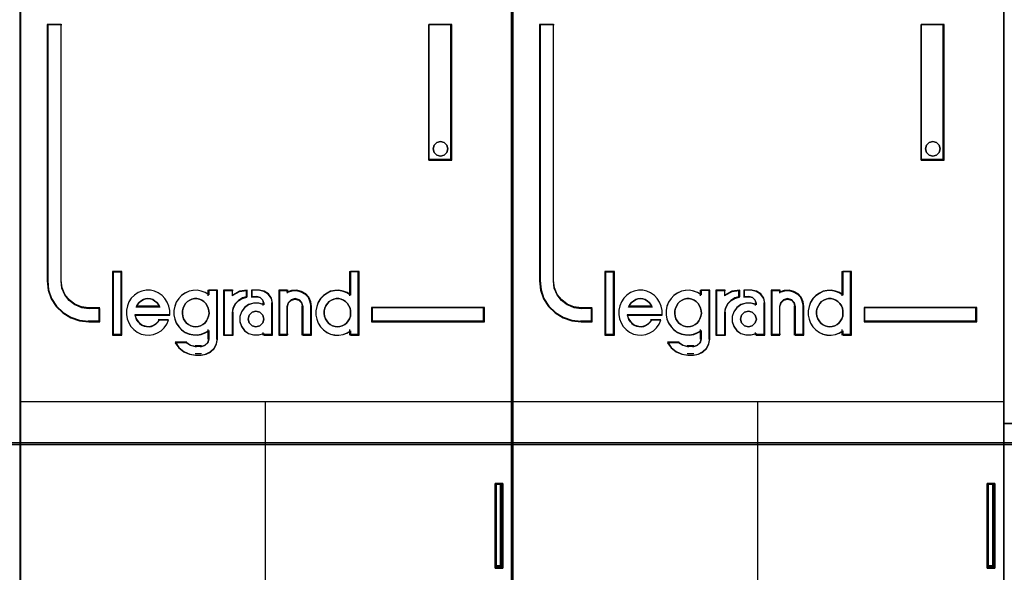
# Model space of a CAD drawing. Extents: x -558982 to 5119495, y -5290134 to 121759.
# Tile 194 of 256: x -467600 to -467240, y 30683 to 30885. Entities that reach past the tile are written whole.
import ezdxf

# ---------------------------------------------------------------- set-up
doc = ezdxf.new("R2010")
doc.units = 0
doc.header["$MEASUREMENT"] = 0
doc.layers.get('0').update_dxf_attribs({"color": 252})
doc.layers.add('45', color=8, linetype='Continuous')
doc.layers.add('50', color=7, linetype='Continuous')

# ---------------------------------------------------------------- blocks, each defined once
blk = doc.blocks.new('*C1027')
at = {"layer": '50', "color": 7}
for points in [[(246.510509, -132.244429), (246.510509, -178.271705), (31.516001, -178.271705), (31.516001, -132.244429), (246.510509, -132.244429)], [(31.516001, -178.189612), (246.510509, -178.189612), (31.516001, -178.189612)], [(120.879, -182.773538), (120.879, -179.680514), (120.879, -182.773538)], [(120.879, -179.680514), (120.985041, -179.680514), (120.879, -179.680514)], [(121.160008, -179.680514), (121.160008, -182.773538), (121.124882, -182.773538), (121.019504, -182.773538), (120.914126, -182.773538), (120.879, -182.773538), (120.879, -179.680514), (120.914126, -179.680514), (121.019504, -179.680514), (121.124882, -179.680514), (121.160008, -179.680514)], [(121.160008, -182.773538), (121.160008, -179.680514), (121.124882, -179.680514), (121.019504, -179.680514), (120.914126, -179.680514), (120.879, -179.680514), (120.879, -182.773538), (120.914126, -182.773538), (121.019504, -182.773538), (121.124882, -182.773538), (121.160008, -182.773538)], [(120.902859, -179.680514), (121.06192, -179.680514), (120.902859, -179.680514)], [(121.120242, -182.733816), (121.120242, -179.720236), (121.095058, -179.720236), (121.019504, -179.720236), (120.94395, -179.720236), (120.918765, -179.720236), (120.918765, -182.733816), (120.94395, -182.733816), (121.019504, -182.733816), (121.095058, -182.733816), (121.120242, -182.733816)], [(120.979739, -179.680514), (121.136148, -179.680514), (120.979739, -179.680514)], [(121.053967, -179.680514), (121.160008, -179.680514), (121.053967, -179.680514)], [(121.077826, -179.680514), (121.077826, -182.773538), (121.077826, -179.680514)], [(138.871426, -182.773538), (138.871426, -179.680514), (138.871426, -182.773538)], [(138.871426, -179.680514), (138.977466, -179.680514), (138.871426, -179.680514)], [(139.152433, -179.680514), (139.152433, -182.773538), (139.117307, -182.773538), (139.01193, -182.773538), (138.906552, -182.773538), (138.871426, -182.773538), (138.871426, -179.680514), (138.906552, -179.680514), (139.01193, -179.680514), (139.117307, -179.680514), (139.152433, -179.680514)], [(139.152433, -182.773538), (139.152433, -179.680514), (139.117307, -179.680514), (139.01193, -179.680514), (138.906552, -179.680514), (138.871426, -179.680514), (138.871426, -182.773538), (138.906552, -182.773538), (139.01193, -182.773538), (139.117307, -182.773538), (139.152433, -182.773538)], [(138.895285, -179.680514), (139.054346, -179.680514), (138.895285, -179.680514)], [(139.112668, -182.733816), (139.112668, -179.720236), (139.087483, -179.720236), (139.01193, -179.720236), (138.936376, -179.720236), (138.911191, -179.720236), (138.911191, -182.733816), (138.936376, -182.733816), (139.01193, -182.733816), (139.087483, -182.733816), (139.112668, -182.733816)], [(138.972164, -179.680514), (139.128574, -179.680514), (138.972164, -179.680514)], [(139.046393, -179.680514), (139.152433, -179.680514), (139.046393, -179.680514)], [(139.070252, -179.680514), (139.070252, -182.773538), (139.070252, -179.680514)], [(120.879, -182.691446), (120.985041, -182.691446), (120.879, -182.691446)], [(120.902859, -182.691446), (121.06192, -182.691446), (120.902859, -182.691446)], [(120.979739, -182.691446), (121.136148, -182.691446), (120.979739, -182.691446)], [(121.053967, -182.691446), (121.160008, -182.691446), (121.053967, -182.691446)], [(138.871426, -182.691446), (138.977466, -182.691446), (138.871426, -182.691446)], [(138.895285, -182.691446), (139.054346, -182.691446), (138.895285, -182.691446)], [(138.972164, -182.691446), (139.128574, -182.691446), (138.972164, -182.691446)], [(139.046393, -182.691446), (139.152433, -182.691446), (139.046393, -182.691446)]]:
    blk.add_lwpolyline(points, close=True, dxfattribs=at)
blk = doc.blocks.new('*U1030')
at = {"layer": '45', "color": 7}
for points in [[(121.494035, -113.659801), (103.506912, -113.659801), (103.506912, -195.428987), (121.494035, -195.428987), (121.494035, -113.659801)], [(106.43363, -173.767223), (106.43363, -173.277734), (106.031167, -173.277734), (105.75908, -173.239235), (105.521003, -173.134737), (105.311269, -172.986241), (105.146883, -172.782745), (105.039182, -172.540751), (105.010839, -172.276757), (105.010839, -162.893971), (104.506343, -162.893971), (104.506343, -172.276757), (104.540354, -172.612249), (104.648056, -172.931242), (104.829447, -173.211736), (105.078861, -173.44273), (105.367954, -173.618726), (105.685389, -173.728724), (106.031167, -173.767223), (106.43363, -173.767223)], [(118.458625, -162.893971), (118.458625, -167.861877), (119.301647, -167.861877), (119.301647, -162.893971), (118.458625, -162.893971)], [(119.114438, -167.309416), (119.15054, -167.440175), (119.114438, -167.582822), (119.018168, -167.671976), (118.879779, -167.713581), (118.747407, -167.671976), (118.651136, -167.582822), (118.615035, -167.440175), (118.651136, -167.309416), (118.747407, -167.208375), (118.879779, -167.178657), (119.018168, -167.208375), (119.114438, -167.309416)], [(107.220981, -174.24124), (107.220981, -171.947953), (106.913463, -171.947953), (106.913463, -174.24124), (107.220981, -174.24124)], [(120.494603, -173.240244), (116.366976, -173.240244), (116.366976, -173.767223), (120.494603, -173.767223), (120.494603, -173.240244)]]:
    blk.add_lwpolyline(points, close=True, dxfattribs=at)
at = {"layer": '45', "color": 139}
for points in [[(121.494035, -113.659801), (103.506912, -113.659801), (103.506912, -195.428987), (121.494035, -195.428987), (121.494035, -113.659801)], [(119.15054, -167.440175), (119.114438, -167.309416), (119.018168, -167.208375), (118.879779, -167.178657), (118.747407, -167.208375), (118.651136, -167.309416), (118.615035, -167.440175), (118.651136, -167.582822), (118.747407, -167.671976), (118.879779, -167.713581), (119.018168, -167.671976), (119.114438, -167.582822), (119.15054, -167.440175)], [(109.928502, -173.955241), (110.026952, -173.943829), (110.11382, -173.915299), (110.194897, -173.869652), (110.264391, -173.812592), (110.328094, -173.732709), (110.368633, -173.658532), (110.397589, -173.561531), (110.420754, -173.464531), (110.409171, -173.36753), (110.391798, -173.270529), (110.351259, -173.18494), (110.299138, -173.093645), (110.229644, -173.03088), (110.154358, -172.979526), (110.06749, -172.939585), (109.974831, -172.922467), (109.887963, -172.922467), (109.789513, -172.939585), (109.714227, -172.979526), (109.63315, -173.03088), (109.563656, -173.093645), (109.517326, -173.18494), (109.476788, -173.270529), (109.447832, -173.36753), (109.447832, -173.464531), (109.459414, -173.561531), (109.48837, -173.658532), (109.5347, -173.732709), (109.592612, -173.812592), (109.673689, -173.869652), (109.754766, -173.915299), (109.841634, -173.943829), (109.928502, -173.955241)], [(115.114372, -173.955241), (115.207126, -173.943829), (115.294082, -173.915299), (115.381039, -173.869652), (115.450604, -173.812592), (115.508575, -173.732709), (115.560749, -173.658532), (115.589734, -173.561531), (115.595531, -173.464531), (115.595531, -173.36753), (115.57814, -173.270529), (115.53756, -173.18494), (115.479589, -173.093645), (115.410024, -173.03088), (115.340459, -172.979526), (115.253503, -172.939585), (115.166546, -172.922467), (115.067996, -172.922467), (114.981039, -172.939585), (114.894083, -172.979526), (114.812923, -173.03088), (114.754952, -173.093645), (114.696981, -173.18494), (114.656402, -173.270529), (114.633213, -173.36753), (114.633213, -173.464531), (114.644808, -173.561531), (114.673793, -173.658532), (114.725967, -173.732709), (114.783938, -173.812592), (114.853503, -173.869652), (114.940459, -173.915299), (115.027416, -173.943829), (115.114372, -173.955241)], [(112.430222, -173.666594), (112.388563, -173.525216), (112.28144, -173.419182), (112.13861, -173.377947), (111.99578, -173.419182), (111.888657, -173.525216), (111.846999, -173.666594), (111.888657, -173.807972), (111.99578, -173.914005), (112.13861, -173.955241), (112.28144, -173.914005), (112.388563, -173.807972), (112.430222, -173.666594)]]:
    blk.add_lwpolyline(points, close=True, dxfattribs=at)
at = {"layer": '45', "color": 59}
for points in [[(121.475478, -113.678338), (103.525469, -113.678338), (103.525469, -195.41045), (121.475478, -195.41045), (121.475478, -113.678338)], [(118.458625, -162.893971), (118.458625, -167.861877), (119.301647, -167.861877), (119.301647, -162.893971), (118.458625, -162.893971)], [(119.114438, -167.309416), (119.15054, -167.440175), (119.114438, -167.582822), (119.018168, -167.671976), (118.879779, -167.713581), (118.747407, -167.671976), (118.651136, -167.582822), (118.615035, -167.440175), (118.651136, -167.309416), (118.747407, -167.208375), (118.879779, -167.178657), (119.018168, -167.208375), (119.114438, -167.309416)], [(107.239538, -174.262425), (107.239538, -171.929416), (106.892255, -171.929416), (106.892255, -174.262425), (107.239538, -174.262425)], [(114.328347, -173.363825), (114.328347, -173.525685), (114.356867, -173.676382), (114.413907, -173.815916), (114.499466, -173.949868), (114.607842, -174.061496), (114.73333, -174.156379), (114.864521, -174.217774), (115.012825, -174.251262), (115.166833, -174.262425), (115.32084, -174.234518), (115.46344, -174.178704), (115.588928, -174.094984), (115.588928, -174.262425), (115.908351, -174.262425), (115.908351, -171.929416), (115.588928, -171.929416), (115.588928, -172.788945), (115.46344, -172.705225), (115.32084, -172.654993), (115.166833, -172.627086), (115.012825, -172.638249), (114.864521, -172.666155), (114.73333, -172.733132), (114.607842, -172.816852), (114.499466, -172.928479), (114.413907, -173.062432), (114.356867, -173.213129), (114.328347, -173.363825)], [(107.398599, -173.503503), (107.427111, -173.655287), (107.484137, -173.807072), (107.563972, -173.936369), (107.666618, -174.054424), (107.792074, -174.149992), (107.94034, -174.217452), (108.082903, -174.251181), (108.236872, -174.262425), (108.390841, -174.234316), (108.539107, -174.1781), (108.670265, -174.093775), (108.778613, -173.986964), (108.875556, -173.852045), (108.943987, -173.711504), (108.596132, -173.711504), (108.539107, -173.784585), (108.470676, -173.852045), (108.390841, -173.902639), (108.316708, -173.930748), (108.231169, -173.947613), (108.139929, -173.936369), (108.054391, -173.919504), (107.968853, -173.891396), (107.889017, -173.83518), (107.831992, -173.76772), (107.774966, -173.689017), (107.746454, -173.604692), (107.717941, -173.520368), (108.983905, -173.520368), (108.983905, -173.35734), (108.955392, -173.194312), (108.892664, -173.053771), (108.807126, -172.918852), (108.70448, -172.806419), (108.567619, -172.710851), (108.430758, -172.654635), (108.27679, -172.615283), (108.122821, -172.615283), (107.968853, -172.643391), (107.826289, -172.699608), (107.700833, -172.795176), (107.58108, -172.901987), (107.495542, -173.036906), (107.438517, -173.188691), (107.398599, -173.340475), (107.398599, -173.503503)], [(109.223016, -173.050263), (109.166114, -173.200833), (109.137663, -173.351403), (109.137663, -173.513126), (109.166114, -173.663696), (109.223016, -173.803113), (109.31406, -173.936953), (109.416484, -174.048486), (109.541668, -174.14329), (109.689614, -174.204633), (109.831869, -174.238093), (109.985505, -174.249246), (110.13345, -174.221363), (110.275705, -174.165596), (110.41227, -174.081946), (110.41227, -174.399816), (110.372439, -174.539233), (110.264325, -174.634036), (110.13345, -174.673073), (109.928603, -174.673073), (109.746516, -174.634036), (109.5815, -174.539233), (109.188875, -174.539233), (109.31975, -174.723263), (109.496147, -174.86268), (109.706684, -174.957483), (109.928603, -174.985366), (110.13345, -174.985366), (110.315537, -174.957483), (110.474863, -174.873833), (110.611428, -174.751146), (110.696781, -174.57827), (110.730922, -174.399816), (110.730922, -172.615283), (110.41227, -172.615283), (110.41227, -172.777007), (110.275705, -172.693357), (110.13345, -172.643167), (109.985505, -172.615283), (109.831869, -172.626437), (109.689614, -172.65432), (109.541668, -172.72124), (109.416484, -172.80489), (109.31406, -172.916423), (109.223016, -173.050263)], [(110.950956, -172.615283), (110.950956, -174.262425), (111.27776, -174.262425), (111.27776, -173.436043), (111.306939, -173.273015), (111.382805, -173.109988), (111.505356, -172.986312), (111.651251, -172.901987), (111.820489, -172.851392), (111.820489, -172.615283), (111.534535, -172.654635), (111.27776, -172.789554), (111.27776, -172.615283), (110.950956, -172.615283)], [(110.972164, -172.63382), (110.972164, -174.24124), (111.284023, -174.24124), (111.284023, -173.434787), (111.311868, -173.275691), (111.384263, -173.116595), (111.50121, -172.995901), (111.640433, -172.91361), (111.801931, -172.864235), (111.801931, -172.63382), (111.529055, -172.672223), (111.284023, -172.803888), (111.284023, -172.63382), (110.972164, -172.63382)], [(111.604915, -173.407935), (111.547434, -173.576584), (111.547434, -173.76772), (111.604915, -173.936369), (111.719877, -174.093775), (111.86358, -174.194965), (112.053268, -174.251181), (112.237207, -174.251181), (112.421147, -174.194965), (112.421147, -174.262425), (112.743041, -174.262425), (112.743041, -173.08188), (112.702804, -172.901987), (112.59359, -172.750203), (112.438391, -172.654635), (112.254452, -172.615283), (111.990039, -172.615283), (111.990039, -172.851392), (112.179726, -172.851392), (112.294689, -172.8795), (112.38091, -172.969447), (112.421147, -173.08188), (112.421147, -173.149339), (112.237207, -173.093123), (112.053268, -173.093123), (111.86358, -173.149339), (111.719877, -173.256151), (111.604915, -173.407935)], [(112.973679, -172.615283), (112.973679, -174.262425), (113.284077, -174.262425), (113.284077, -173.205556), (113.324314, -173.065015), (113.42778, -172.969447), (113.565735, -172.930095), (113.715185, -172.969447), (113.807155, -173.065015), (113.847392, -173.205556), (113.847392, -174.262425), (114.169286, -174.262425), (114.169286, -173.205556), (114.140546, -173.036906), (114.071568, -172.873879), (113.956606, -172.750203), (113.801407, -172.665878), (113.634712, -172.615283), (113.450772, -172.626526), (113.284077, -172.682743), (113.284077, -172.615283), (112.973679, -172.615283)], [(112.992236, -172.63382), (112.992236, -174.24124), (113.292999, -174.24124), (113.292999, -173.209858), (113.331987, -173.072706), (113.432241, -172.979443), (113.565913, -172.94104), (113.710725, -172.979443), (113.799839, -173.072706), (113.838827, -173.209858), (113.838827, -174.24124), (114.150729, -174.24124), (114.150729, -173.209858), (114.122881, -173.045276), (114.056045, -172.88618), (113.944651, -172.765486), (113.79427, -172.683195), (113.632749, -172.63382), (113.454519, -172.644792), (113.292999, -172.699653), (113.292999, -172.63382), (112.992236, -172.63382)], [(108.574172, -173.135615), (108.620716, -173.229651), (107.753835, -173.229651), (107.806196, -173.135615), (107.864376, -173.060386), (107.934192, -173.010234), (108.021462, -172.953812), (108.102914, -172.935005), (108.190184, -172.922467), (108.277454, -172.935005), (108.364724, -172.953812), (108.446176, -173.010234), (108.515992, -173.060386), (108.574172, -173.135615)], [(108.620716, -173.229651), (107.753835, -173.229651), (107.806196, -173.135615), (107.864376, -173.060386), (107.934192, -173.010234), (108.021462, -172.953812), (108.102914, -172.935005), (108.190184, -172.922467), (108.277454, -172.935005), (108.364724, -172.953812), (108.446176, -173.010234), (108.515992, -173.060386), (108.574172, -173.135615), (108.620716, -173.229651)], [(110.328094, -173.732709), (110.264391, -173.812592), (110.194897, -173.869652), (110.11382, -173.915299), (110.026952, -173.943829), (109.928502, -173.955241), (109.841634, -173.943829), (109.754766, -173.915299), (109.673689, -173.869652), (109.592612, -173.812592), (109.5347, -173.732709), (109.48837, -173.658532), (109.459414, -173.561531), (109.447832, -173.464531), (109.447832, -173.36753), (109.476788, -173.270529), (109.517326, -173.18494), (109.563656, -173.093645), (109.63315, -173.03088), (109.714227, -172.979526), (109.789513, -172.939585), (109.887963, -172.922467), (109.974831, -172.922467), (110.06749, -172.939585), (110.154358, -172.979526), (110.229644, -173.03088), (110.299138, -173.093645), (110.351259, -173.18494), (110.391798, -173.270529), (110.409171, -173.36753), (110.420754, -173.464531), (110.397589, -173.561531), (110.368633, -173.658532), (110.328094, -173.732709)], [(109.517326, -173.18494), (109.563656, -173.093645), (109.63315, -173.03088), (109.714227, -172.979526), (109.789513, -172.939585), (109.887963, -172.922467), (109.974831, -172.922467), (110.06749, -172.939585), (110.154358, -172.979526), (110.229644, -173.03088), (110.299138, -173.093645), (110.351259, -173.18494), (110.391798, -173.270529), (110.409171, -173.36753), (110.420754, -173.464531), (110.397589, -173.561531), (110.368633, -173.658532), (110.328094, -173.732709), (110.264391, -173.812592), (110.194897, -173.869652), (110.11382, -173.915299), (110.026952, -173.943829), (109.928502, -173.955241), (109.841634, -173.943829), (109.754766, -173.915299), (109.673689, -173.869652), (109.592612, -173.812592), (109.5347, -173.732709), (109.48837, -173.658532), (109.459414, -173.561531), (109.447832, -173.464531), (109.447832, -173.36753), (109.476788, -173.270529), (109.517326, -173.18494)], [(115.253503, -172.939585), (115.340459, -172.979526), (115.410024, -173.03088), (115.479589, -173.093645), (115.53756, -173.18494), (115.57814, -173.270529), (115.595531, -173.36753), (115.595531, -173.464531), (115.589734, -173.561531), (115.560749, -173.658532), (115.508575, -173.732709), (115.450604, -173.812592), (115.381039, -173.869652), (115.294082, -173.915299), (115.207126, -173.943829), (115.114372, -173.955241), (115.027416, -173.943829), (114.940459, -173.915299), (114.853503, -173.869652), (114.783938, -173.812592), (114.725967, -173.732709), (114.673793, -173.658532), (114.644808, -173.561531), (114.633213, -173.464531), (114.633213, -173.36753), (114.656402, -173.270529), (114.696981, -173.18494), (114.754952, -173.093645), (114.812923, -173.03088), (114.894083, -172.979526), (114.981039, -172.939585), (115.067996, -172.922467), (115.166546, -172.922467), (115.253503, -172.939585)], [(114.656402, -173.270529), (114.696981, -173.18494), (114.754952, -173.093645), (114.812923, -173.03088), (114.894083, -172.979526), (114.981039, -172.939585), (115.067996, -172.922467), (115.166546, -172.922467), (115.253503, -172.939585), (115.340459, -172.979526), (115.410024, -173.03088), (115.479589, -173.093645), (115.53756, -173.18494), (115.57814, -173.270529), (115.595531, -173.36753), (115.595531, -173.464531), (115.589734, -173.561531), (115.560749, -173.658532), (115.508575, -173.732709), (115.450604, -173.812592), (115.381039, -173.869652), (115.294082, -173.915299), (115.207126, -173.943829), (115.114372, -173.955241), (115.027416, -173.943829), (114.940459, -173.915299), (114.853503, -173.869652), (114.783938, -173.812592), (114.725967, -173.732709), (114.673793, -173.658532), (114.644808, -173.561531), (114.633213, -173.464531), (114.633213, -173.36753), (114.656402, -173.270529)], [(112.388563, -173.525216), (112.430222, -173.666594), (112.388563, -173.807972), (112.28144, -173.914005), (112.13861, -173.955241), (111.99578, -173.914005), (111.888657, -173.807972), (111.846999, -173.666594), (111.888657, -173.525216), (111.99578, -173.419182), (112.13861, -173.377947), (112.28144, -173.419182), (112.388563, -173.525216)], [(111.846999, -173.666594), (111.888657, -173.525216), (111.99578, -173.419182), (112.13861, -173.377947), (112.28144, -173.419182), (112.388563, -173.525216), (112.430222, -173.666594), (112.388563, -173.807972), (112.28144, -173.914005), (112.13861, -173.955241), (111.99578, -173.914005), (111.888657, -173.807972), (111.846999, -173.666594)], [(120.476046, -173.258781), (116.385533, -173.258781), (116.385533, -173.748686), (120.476046, -173.748686), (120.476046, -173.258781)]]:
    blk.add_lwpolyline(points, close=True, dxfattribs=at)
at = {"layer": '45', "color": 139}
for points in [[(104.506343, -162.893971), (104.506343, -172.284266)], [(104.506343, -162.893971), (105.039197, -162.893971)], [(104.999432, -162.893971), (104.999432, -172.284266)], [(118.458625, -167.861877), (118.458625, -162.893971)], [(118.458625, -162.893971), (119.301647, -162.893971)], [(119.259231, -167.861877), (119.259231, -162.893971)], [(118.458625, -167.819506), (119.301647, -167.819506)], [(106.892255, -171.929416), (106.892255, -174.262425)], [(106.892255, -171.929416), (107.239538, -171.929416)], [(107.197122, -171.929416), (107.197122, -174.262425)], [(115.555766, -171.929416), (115.555766, -172.813894)], [(115.555766, -171.929416), (115.908351, -171.929416)], [(115.865934, -171.929416), (115.865934, -174.262425)], [(104.506343, -172.241896), (104.540521, -172.585235), (104.648749, -172.911689), (104.831029, -173.198743), (105.081663, -173.435141), (105.37217, -173.615253), (105.691159, -173.727823), (106.038629, -173.767223)], [(104.999432, -172.241896), (105.028299, -172.515673), (105.137992, -172.766634), (105.305418, -172.977671), (105.51903, -173.13167), (105.76151, -173.24004), (106.038629, -173.279966)], [(108.983905, -173.520368), (108.983905, -173.35734), (108.955392, -173.194312), (108.892664, -173.053771), (108.807126, -172.918852), (108.70448, -172.806419), (108.567619, -172.710851), (108.430758, -172.654635), (108.27679, -172.615283), (108.122821, -172.615283), (107.968853, -172.643391), (107.826289, -172.699608), (107.700833, -172.795176), (107.58108, -172.901987), (107.495542, -173.036906), (107.438517, -173.188691), (107.398599, -173.340475), (107.398599, -173.503503), (107.427111, -173.655287), (107.484137, -173.807072), (107.563972, -173.936369), (107.666618, -174.054424), (107.792074, -174.149992), (107.94034, -174.217452), (108.082903, -174.251181), (108.236872, -174.262425), (108.390841, -174.234316), (108.539107, -174.1781), (108.670265, -174.093775), (108.778613, -173.986964), (108.875556, -173.852045), (108.943987, -173.711504)], [(110.420754, -172.778311), (110.28328, -172.693986), (110.140078, -172.643391), (109.991148, -172.615283), (109.836489, -172.626526), (109.693287, -172.654635), (109.544357, -172.722094), (109.418339, -172.806419), (109.315234, -172.918852), (109.223585, -173.053771), (109.166304, -173.205556), (109.137663, -173.35734), (109.137663, -173.520368), (109.166304, -173.672152), (109.223585, -173.812693), (109.315234, -173.947613), (109.418339, -174.060046), (109.544357, -174.155613), (109.693287, -174.217452), (109.836489, -174.251181), (109.991148, -174.262425), (110.140078, -174.234316), (110.28328, -174.1781), (110.420754, -174.093775)], [(110.380988, -172.615283), (110.380988, -172.813894)], [(110.380988, -172.615283), (110.730922, -172.615283)], [(110.691157, -172.615283), (110.691157, -174.408072)], [(110.950956, -172.615283), (110.950956, -174.262425)], [(110.950956, -172.615283), (111.303541, -172.615283)], [(111.820489, -172.615283), (111.527167, -172.662523), (111.263776, -172.824486)], [(111.263776, -172.615283), (111.263776, -172.824486)], [(111.780723, -172.615283), (111.780723, -172.885393)], [(111.974247, -172.615283), (111.974247, -172.885393)], [(112.271161, -172.615283), (111.974247, -172.615283)], [(112.743041, -173.110485), (112.700687, -172.919564), (112.585727, -172.758474), (112.422362, -172.657047), (112.228745, -172.615283)], [(112.973679, -172.615283), (112.973679, -174.262425)], [(112.973679, -172.615283), (113.313009, -172.615283)], [(114.169286, -173.229651), (114.140194, -173.054117), (114.070372, -172.884435), (113.954003, -172.75571), (113.796905, -172.667943), (113.62817, -172.615283), (113.441979, -172.626985), (113.273244, -172.685497)], [(113.273244, -172.615283), (113.273244, -172.721209)], [(115.595531, -172.778311), (115.469386, -172.693986), (115.326039, -172.643391), (115.171225, -172.615283), (115.016411, -172.626526), (114.86733, -172.654635), (114.735451, -172.722094), (114.609306, -172.806419), (114.500363, -172.918852), (114.414355, -173.053771), (114.357016, -173.205556), (114.328347, -173.35734), (114.328347, -173.520368), (114.357016, -173.672152), (114.414355, -173.812693), (114.500363, -173.947613), (114.609306, -174.060046), (114.735451, -174.155613), (114.86733, -174.217452), (115.016411, -174.251181), (115.171225, -174.262425), (115.326039, -174.234316), (115.469386, -174.1781), (115.595531, -174.093775)], [(108.620716, -173.229651), (108.574172, -173.135615), (108.515992, -173.060386), (108.446176, -173.010234), (108.364724, -172.953812), (108.277454, -172.935005), (108.190184, -172.922467), (108.102914, -172.935005), (108.021462, -172.953812), (107.934192, -173.010234), (107.864376, -173.060386), (107.806196, -173.135615), (107.753835, -173.229651)], [(111.820489, -172.845671), (111.64689, -172.898379), (111.497236, -172.986226), (111.371527, -173.115068), (111.293707, -173.284905), (111.263776, -173.454743)], [(112.430222, -173.138046), (112.244372, -173.081355), (112.058522, -173.081355), (111.866864, -173.138046), (111.721669, -173.245758), (111.605512, -173.398823), (111.547434, -173.568895), (111.547434, -173.761644), (111.605512, -173.931716), (111.721669, -174.09045), (111.866864, -174.192493), (112.058522, -174.249184), (112.244372, -174.249184), (112.430222, -174.192493)], [(111.974247, -172.845671), (112.196932, -172.845671)], [(112.430222, -173.110485), (112.384712, -172.981307), (112.287193, -172.877966), (112.157167, -172.845671)], [(112.390456, -173.070763), (112.390456, -173.176688)], [(112.700625, -173.070763), (112.700625, -174.262425)], [(113.859118, -173.229651), (113.817269, -173.072925), (113.721617, -172.966351), (113.566181, -172.922467), (113.422701, -172.966351), (113.315092, -173.072925), (113.273244, -173.229651)], [(105.998864, -173.240244), (106.43363, -173.240244)], [(106.393865, -173.240244), (106.393865, -173.767223)], [(106.393865, -173.240244), (106.393865, -173.767223)], [(107.708767, -173.497113), (108.983905, -173.497113)], [(107.708767, -173.497113), (107.73786, -173.587533), (107.766952, -173.677953), (107.825136, -173.762345), (107.883321, -173.834681), (107.964779, -173.894961), (108.052056, -173.925101), (108.139333, -173.943185), (108.232428, -173.955241), (108.319705, -173.937157), (108.395345, -173.907017), (108.476804, -173.852765), (108.546625, -173.780429), (108.60481, -173.702065)], [(107.753835, -173.189929), (108.620716, -173.189929)], [(110.950956, -174.262425), (111.303541, -174.262425), (111.303541, -173.415021)], [(113.273244, -173.189929), (113.273244, -174.262425)], [(113.816701, -173.189929), (113.816701, -174.262425)], [(114.129521, -173.189929), (114.129521, -174.262425)], [(116.366976, -173.240244), (120.494603, -173.240244)], [(116.366976, -173.240244), (116.366976, -173.767223)], [(120.452187, -173.767223), (120.452187, -173.240244)], [(105.998864, -173.727501), (106.43363, -173.727501)], [(108.565044, -173.682483), (108.944139, -173.682483)], [(116.366976, -173.727501), (120.494603, -173.727501)], [(110.380988, -174.05587), (110.380988, -174.408072)], [(112.390456, -174.153851), (112.390456, -174.262425)], [(115.555766, -174.05587), (115.555766, -174.262425)], [(106.892255, -174.220054), (107.239538, -174.220054)], [(109.185382, -174.506053), (109.320461, -174.70377), (109.502524, -174.853555), (109.719826, -174.955409), (109.948873, -174.985366)], [(109.185382, -174.506053), (109.609544, -174.506053)], [(109.569778, -174.506053), (109.750004, -174.627978), (109.948873, -174.678182)], [(110.107934, -174.985366), (110.297797, -174.955984), (110.463927, -174.867839), (110.606325, -174.73856), (110.695323, -174.556393), (110.730922, -174.36835)], [(110.107934, -174.678182), (110.254768, -174.633921), (110.376065, -174.526428), (110.420754, -174.36835)], [(112.390456, -174.220054), (112.743041, -174.220054)], [(112.973679, -174.220054), (113.313009, -174.220054)], [(113.816701, -174.220054), (114.169286, -174.220054)], [(115.555766, -174.220054), (115.908351, -174.220054)], [(109.909108, -174.635812), (110.15035, -174.635812)], [(110.15035, -174.942996), (109.909108, -174.942996)], [(103.506912, -176.680174), (121.494035, -176.680174)], [(112.472638, -176.680174), (112.472638, -183.909589)]]:
    blk.add_lwpolyline(points, dxfattribs=at)
at = {"layer": '45', "color": 1}
for points in [[(106.43363, -173.767223), (106.43363, -173.277734), (106.031167, -173.277734), (105.75908, -173.239235), (105.521003, -173.134737), (105.311269, -172.986241), (105.146883, -172.782745), (105.039182, -172.540751), (105.010839, -172.276757), (105.010839, -162.893971), (104.506343, -162.893971), (104.506343, -172.276757), (104.540354, -172.612249), (104.648056, -172.931242), (104.829447, -173.211736), (105.078861, -173.44273), (105.367954, -173.618726), (105.685389, -173.728724), (106.031167, -173.767223), (106.43363, -173.767223)], [(106.415073, -173.748686), (106.415073, -173.260866), (106.02036, -173.260866), (105.753513, -173.222498), (105.520021, -173.118357), (105.314325, -172.970367), (105.153105, -172.767565), (105.047478, -172.526396), (105.019681, -172.263302), (105.019681, -162.912508), (104.524901, -162.912508), (104.524901, -172.263302), (104.558257, -172.59765), (104.663884, -172.915555), (104.841782, -173.195093), (105.086393, -173.4253), (105.369919, -173.600696), (105.681241, -173.710318), (106.02036, -173.748686), (106.415073, -173.748686)], [(120.494603, -173.240244), (116.366976, -173.240244), (116.366976, -173.767223), (120.494603, -173.767223), (120.494603, -173.240244)]]:
    blk.add_lwpolyline(points, close=True, dxfattribs=at)
blk = doc.blocks.new('*U1031')
at = {"layer": '45', "color": 7}
for points in [[(139.494414, -113.659801), (121.504639, -113.659801), (121.504639, -195.428987), (139.494414, -195.428987), (139.494414, -113.659801)], [(124.434009, -173.767223), (124.434009, -173.277734), (124.030992, -173.277734), (123.758531, -173.239235), (123.520127, -173.134737), (123.310104, -172.986241), (123.145492, -172.782745), (123.037642, -172.540751), (123.009261, -172.276757), (123.009261, -162.893971), (122.504071, -162.893971), (122.504071, -172.276757), (122.538129, -172.612249), (122.645978, -172.931242), (122.82762, -173.211736), (123.077376, -173.44273), (123.366867, -173.618726), (123.684739, -173.728724), (124.030992, -173.767223), (124.434009, -173.767223)], [(136.459004, -162.893971), (136.459004, -167.861877), (137.299375, -167.861877), (137.299375, -162.893971), (136.459004, -162.893971)], [(137.114817, -167.309416), (137.150918, -167.440175), (137.114817, -167.582822), (137.018546, -167.671976), (136.880158, -167.713581), (136.747786, -167.671976), (136.651515, -167.582822), (136.615414, -167.440175), (136.651515, -167.309416), (136.747786, -167.208375), (136.880158, -167.178657), (137.018546, -167.208375), (137.114817, -167.309416)], [(125.218709, -174.24124), (125.218709, -171.947953), (124.911191, -171.947953), (124.911191, -174.24124), (125.218709, -174.24124)], [(138.494982, -173.240244), (134.367355, -173.240244), (134.367355, -173.767223), (138.494982, -173.767223), (138.494982, -173.240244)]]:
    blk.add_lwpolyline(points, close=True, dxfattribs=at)
at = {"layer": '45', "color": 139}
for points in [[(139.494414, -113.659801), (121.504639, -113.659801), (121.504639, -195.428987), (139.494414, -195.428987), (139.494414, -113.659801)], [(137.150918, -167.440175), (137.114817, -167.309416), (137.018546, -167.208375), (136.880158, -167.178657), (136.747786, -167.208375), (136.651515, -167.309416), (136.615414, -167.440175), (136.651515, -167.582822), (136.747786, -167.671976), (136.880158, -167.713581), (137.018546, -167.671976), (137.114817, -167.582822), (137.150918, -167.440175)], [(127.92888, -173.955241), (128.027331, -173.943829), (128.114199, -173.915299), (128.195276, -173.869652), (128.26477, -173.812592), (128.328473, -173.732709), (128.369012, -173.658532), (128.397968, -173.561531), (128.421132, -173.464531), (128.40955, -173.36753), (128.392176, -173.270529), (128.351638, -173.18494), (128.299517, -173.093645), (128.230023, -173.03088), (128.154737, -172.979526), (128.067869, -172.939585), (127.97521, -172.922467), (127.888342, -172.922467), (127.789891, -172.939585), (127.714606, -172.979526), (127.633529, -173.03088), (127.564035, -173.093645), (127.517705, -173.18494), (127.477167, -173.270529), (127.448211, -173.36753), (127.448211, -173.464531), (127.459793, -173.561531), (127.488749, -173.658532), (127.535079, -173.732709), (127.592991, -173.812592), (127.674067, -173.869652), (127.755144, -173.915299), (127.842012, -173.943829), (127.92888, -173.955241)], [(133.114751, -173.955241), (133.207505, -173.943829), (133.294461, -173.915299), (133.381417, -173.869652), (133.450982, -173.812592), (133.508953, -173.732709), (133.561127, -173.658532), (133.590113, -173.561531), (133.59591, -173.464531), (133.59591, -173.36753), (133.578519, -173.270529), (133.537939, -173.18494), (133.479968, -173.093645), (133.410403, -173.03088), (133.340838, -172.979526), (133.253881, -172.939585), (133.166925, -172.922467), (133.068374, -172.922467), (132.981418, -172.939585), (132.894461, -172.979526), (132.813302, -173.03088), (132.755331, -173.093645), (132.69736, -173.18494), (132.656781, -173.270529), (132.633592, -173.36753), (132.633592, -173.464531), (132.645186, -173.561531), (132.674172, -173.658532), (132.726346, -173.732709), (132.784317, -173.812592), (132.853882, -173.869652), (132.940838, -173.915299), (133.027795, -173.943829), (133.114751, -173.955241)], [(130.4306, -173.666594), (130.388941, -173.525216), (130.281819, -173.419182), (130.138989, -173.377947), (129.996159, -173.419182), (129.889036, -173.525216), (129.847377, -173.666594), (129.889036, -173.807972), (129.996159, -173.914005), (130.138989, -173.955241), (130.281819, -173.914005), (130.388941, -173.807972), (130.4306, -173.666594)]]:
    blk.add_lwpolyline(points, close=True, dxfattribs=at)
at = {"layer": '45', "color": 59}
for points in [[(139.475857, -113.678338), (121.525847, -113.678338), (121.525847, -195.41045), (139.475857, -195.41045), (139.475857, -113.678338)], [(136.459004, -162.893971), (136.459004, -167.861877), (137.299375, -167.861877), (137.299375, -162.893971), (136.459004, -162.893971)], [(137.114817, -167.309416), (137.150918, -167.440175), (137.114817, -167.582822), (137.018546, -167.671976), (136.880158, -167.713581), (136.747786, -167.671976), (136.651515, -167.582822), (136.615414, -167.440175), (136.651515, -167.309416), (136.747786, -167.208375), (136.880158, -167.178657), (137.018546, -167.208375), (137.114817, -167.309416)], [(125.239917, -174.262425), (125.239917, -171.929416), (124.892634, -171.929416), (124.892634, -174.262425), (125.239917, -174.262425)], [(132.328726, -173.363825), (132.328726, -173.525685), (132.357246, -173.676382), (132.414285, -173.815916), (132.499845, -173.949868), (132.608221, -174.061496), (132.733709, -174.156379), (132.8649, -174.217774), (133.013204, -174.251262), (133.167211, -174.262425), (133.321219, -174.234518), (133.463819, -174.178704), (133.589306, -174.094984), (133.589306, -174.262425), (133.908729, -174.262425), (133.908729, -171.929416), (133.589306, -171.929416), (133.589306, -172.788945), (133.463819, -172.705225), (133.321219, -172.654993), (133.167211, -172.627086), (133.013204, -172.638249), (132.8649, -172.666155), (132.733709, -172.733132), (132.608221, -172.816852), (132.499845, -172.928479), (132.414285, -173.062432), (132.357246, -173.213129), (132.328726, -173.363825)], [(125.398977, -173.503503), (125.427442, -173.655287), (125.484373, -173.807072), (125.564075, -173.936369), (125.666549, -174.054424), (125.791795, -174.149992), (125.939813, -174.217452), (126.082138, -174.251181), (126.235849, -174.262425), (126.38956, -174.234316), (126.537578, -174.1781), (126.668517, -174.093775), (126.776684, -173.986964), (126.873465, -173.852045), (126.941781, -173.711504), (126.594508, -173.711504), (126.537578, -173.784585), (126.469262, -173.852045), (126.38956, -173.902639), (126.315551, -173.930748), (126.230156, -173.947613), (126.139068, -173.936369), (126.053673, -173.919504), (125.968278, -173.891396), (125.888576, -173.83518), (125.831646, -173.76772), (125.774716, -173.689017), (125.746251, -173.604692), (125.717786, -173.520368), (126.981632, -173.520368), (126.981632, -173.35734), (126.953167, -173.194312), (126.890544, -173.053771), (126.805149, -172.918852), (126.702675, -172.806419), (126.566043, -172.710851), (126.429411, -172.654635), (126.2757, -172.615283), (126.121989, -172.615283), (125.968278, -172.643391), (125.825953, -172.699608), (125.700707, -172.795176), (125.581154, -172.901987), (125.495759, -173.036906), (125.438828, -173.188691), (125.398977, -173.340475), (125.398977, -173.503503)], [(127.220886, -173.050263), (127.163889, -173.200833), (127.135391, -173.351403), (127.135391, -173.513126), (127.163889, -173.663696), (127.220886, -173.803113), (127.312081, -173.936953), (127.414675, -174.048486), (127.540068, -174.14329), (127.68826, -174.204633), (127.830752, -174.238093), (127.984643, -174.249246), (128.132835, -174.221363), (128.275327, -174.165596), (128.412119, -174.081946), (128.412119, -174.399816), (128.372221, -174.539233), (128.263927, -174.634036), (128.132835, -174.673073), (127.927646, -174.673073), (127.745257, -174.634036), (127.579966, -174.539233), (127.186688, -174.539233), (127.317781, -174.723263), (127.494471, -174.86268), (127.705359, -174.957483), (127.927646, -174.985366), (128.132835, -174.985366), (128.315224, -174.957483), (128.474815, -174.873833), (128.611608, -174.751146), (128.697103, -174.57827), (128.731301, -174.399816), (128.731301, -172.615283), (128.412119, -172.615283), (128.412119, -172.777007), (128.275327, -172.693357), (128.132835, -172.643167), (127.984643, -172.615283), (127.830752, -172.626437), (127.68826, -172.65432), (127.540068, -172.72124), (127.414675, -172.80489), (127.312081, -172.916423), (127.220886, -173.050263)], [(128.951335, -172.615283), (128.951335, -174.262425), (129.278139, -174.262425), (129.278139, -173.436043), (129.307318, -173.273015), (129.383183, -173.109988), (129.505735, -172.986312), (129.651629, -172.901987), (129.820867, -172.851392), (129.820867, -172.615283), (129.534914, -172.654635), (129.278139, -172.789554), (129.278139, -172.615283), (128.951335, -172.615283)], [(128.972543, -172.63382), (128.972543, -174.24124), (129.284402, -174.24124), (129.284402, -173.434787), (129.312246, -173.275691), (129.384642, -173.116595), (129.501589, -172.995901), (129.640812, -172.91361), (129.80231, -172.864235), (129.80231, -172.63382), (129.529434, -172.672223), (129.284402, -172.803888), (129.284402, -172.63382), (128.972543, -172.63382)], [(129.60277, -173.407935), (129.545162, -173.576584), (129.545162, -173.76772), (129.60277, -173.936369), (129.717988, -174.093775), (129.862009, -174.194965), (130.052117, -174.251181), (130.236465, -174.251181), (130.420812, -174.194965), (130.420812, -174.262425), (130.74342, -174.262425), (130.74342, -173.08188), (130.703094, -172.901987), (130.593638, -172.750203), (130.438094, -172.654635), (130.253747, -172.615283), (129.988748, -172.615283), (129.988748, -172.851392), (130.178856, -172.851392), (130.294073, -172.8795), (130.380486, -172.969447), (130.420812, -173.08188), (130.420812, -173.149339), (130.236465, -173.093123), (130.052117, -173.093123), (129.862009, -173.149339), (129.717988, -173.256151), (129.60277, -173.407935)], [(130.974058, -172.615283), (130.974058, -174.262425), (131.284456, -174.262425), (131.284456, -173.205556), (131.324693, -173.065015), (131.428159, -172.969447), (131.566113, -172.930095), (131.715564, -172.969447), (131.807534, -173.065015), (131.847771, -173.205556), (131.847771, -174.262425), (132.169665, -174.262425), (132.169665, -173.205556), (132.140924, -173.036906), (132.071947, -172.873879), (131.956985, -172.750203), (131.801786, -172.665878), (131.635091, -172.615283), (131.451151, -172.626526), (131.284456, -172.682743), (131.284456, -172.615283), (130.974058, -172.615283)], [(130.992615, -172.63382), (130.992615, -174.24124), (131.293378, -174.24124), (131.293378, -173.209858), (131.332365, -173.072706), (131.432619, -172.979443), (131.566292, -172.94104), (131.711103, -172.979443), (131.800218, -173.072706), (131.839206, -173.209858), (131.839206, -174.24124), (132.151108, -174.24124), (132.151108, -173.209858), (132.123259, -173.045276), (132.056423, -172.88618), (131.94503, -172.765486), (131.794648, -172.683195), (131.633128, -172.63382), (131.454898, -172.644792), (131.293378, -172.699653), (131.293378, -172.63382), (130.992615, -172.63382)], [(126.574551, -173.135615), (126.621094, -173.229651), (125.754213, -173.229651), (125.806575, -173.135615), (125.864755, -173.060386), (125.934571, -173.010234), (126.021841, -172.953812), (126.103293, -172.935005), (126.190563, -172.922467), (126.277833, -172.935005), (126.365103, -172.953812), (126.446555, -173.010234), (126.516371, -173.060386), (126.574551, -173.135615)], [(126.621094, -173.229651), (125.754213, -173.229651), (125.806575, -173.135615), (125.864755, -173.060386), (125.934571, -173.010234), (126.021841, -172.953812), (126.103293, -172.935005), (126.190563, -172.922467), (126.277833, -172.935005), (126.365103, -172.953812), (126.446555, -173.010234), (126.516371, -173.060386), (126.574551, -173.135615), (126.621094, -173.229651)], [(128.328473, -173.732709), (128.26477, -173.812592), (128.195276, -173.869652), (128.114199, -173.915299), (128.027331, -173.943829), (127.92888, -173.955241), (127.842012, -173.943829), (127.755144, -173.915299), (127.674067, -173.869652), (127.592991, -173.812592), (127.535079, -173.732709), (127.488749, -173.658532), (127.459793, -173.561531), (127.448211, -173.464531), (127.448211, -173.36753), (127.477167, -173.270529), (127.517705, -173.18494), (127.564035, -173.093645), (127.633529, -173.03088), (127.714606, -172.979526), (127.789891, -172.939585), (127.888342, -172.922467), (127.97521, -172.922467), (128.067869, -172.939585), (128.154737, -172.979526), (128.230023, -173.03088), (128.299517, -173.093645), (128.351638, -173.18494), (128.392176, -173.270529), (128.40955, -173.36753), (128.421132, -173.464531), (128.397968, -173.561531), (128.369012, -173.658532), (128.328473, -173.732709)], [(127.517705, -173.18494), (127.564035, -173.093645), (127.633529, -173.03088), (127.714606, -172.979526), (127.789891, -172.939585), (127.888342, -172.922467), (127.97521, -172.922467), (128.067869, -172.939585), (128.154737, -172.979526), (128.230023, -173.03088), (128.299517, -173.093645), (128.351638, -173.18494), (128.392176, -173.270529), (128.40955, -173.36753), (128.421132, -173.464531), (128.397968, -173.561531), (128.369012, -173.658532), (128.328473, -173.732709), (128.26477, -173.812592), (128.195276, -173.869652), (128.114199, -173.915299), (128.027331, -173.943829), (127.92888, -173.955241), (127.842012, -173.943829), (127.755144, -173.915299), (127.674067, -173.869652), (127.592991, -173.812592), (127.535079, -173.732709), (127.488749, -173.658532), (127.459793, -173.561531), (127.448211, -173.464531), (127.448211, -173.36753), (127.477167, -173.270529), (127.517705, -173.18494)], [(133.253881, -172.939585), (133.340838, -172.979526), (133.410403, -173.03088), (133.479968, -173.093645), (133.537939, -173.18494), (133.578519, -173.270529), (133.59591, -173.36753), (133.59591, -173.464531), (133.590113, -173.561531), (133.561127, -173.658532), (133.508953, -173.732709), (133.450982, -173.812592), (133.381417, -173.869652), (133.294461, -173.915299), (133.207505, -173.943829), (133.114751, -173.955241), (133.027795, -173.943829), (132.940838, -173.915299), (132.853882, -173.869652), (132.784317, -173.812592), (132.726346, -173.732709), (132.674172, -173.658532), (132.645186, -173.561531), (132.633592, -173.464531), (132.633592, -173.36753), (132.656781, -173.270529), (132.69736, -173.18494), (132.755331, -173.093645), (132.813302, -173.03088), (132.894461, -172.979526), (132.981418, -172.939585), (133.068374, -172.922467), (133.166925, -172.922467), (133.253881, -172.939585)], [(132.656781, -173.270529), (132.69736, -173.18494), (132.755331, -173.093645), (132.813302, -173.03088), (132.894461, -172.979526), (132.981418, -172.939585), (133.068374, -172.922467), (133.166925, -172.922467), (133.253881, -172.939585), (133.340838, -172.979526), (133.410403, -173.03088), (133.479968, -173.093645), (133.537939, -173.18494), (133.578519, -173.270529), (133.59591, -173.36753), (133.59591, -173.464531), (133.590113, -173.561531), (133.561127, -173.658532), (133.508953, -173.732709), (133.450982, -173.812592), (133.381417, -173.869652), (133.294461, -173.915299), (133.207505, -173.943829), (133.114751, -173.955241), (133.027795, -173.943829), (132.940838, -173.915299), (132.853882, -173.869652), (132.784317, -173.812592), (132.726346, -173.732709), (132.674172, -173.658532), (132.645186, -173.561531), (132.633592, -173.464531), (132.633592, -173.36753), (132.656781, -173.270529)], [(130.388941, -173.525216), (130.4306, -173.666594), (130.388941, -173.807972), (130.281819, -173.914005), (130.138989, -173.955241), (129.996159, -173.914005), (129.889036, -173.807972), (129.847377, -173.666594), (129.889036, -173.525216), (129.996159, -173.419182), (130.138989, -173.377947), (130.281819, -173.419182), (130.388941, -173.525216)], [(129.847377, -173.666594), (129.889036, -173.525216), (129.996159, -173.419182), (130.138989, -173.377947), (130.281819, -173.419182), (130.388941, -173.525216), (130.4306, -173.666594), (130.388941, -173.807972), (130.281819, -173.914005), (130.138989, -173.955241), (129.996159, -173.914005), (129.889036, -173.807972), (129.847377, -173.666594)], [(138.473774, -173.258781), (134.385912, -173.258781), (134.385912, -173.748686), (138.473774, -173.748686), (138.473774, -173.258781)]]:
    blk.add_lwpolyline(points, close=True, dxfattribs=at)
at = {"layer": '45', "color": 139}
for points in [[(122.504071, -162.893971), (122.504071, -172.284266)], [(122.504071, -162.893971), (123.039576, -162.893971)], [(122.999811, -162.893971), (122.999811, -172.284266)], [(136.459004, -167.861877), (136.459004, -162.893971)], [(136.459004, -162.893971), (137.299375, -162.893971)], [(137.25961, -167.861877), (137.25961, -162.893971)], [(136.459004, -167.819506), (137.299375, -167.819506)], [(124.892634, -171.929416), (124.892634, -174.262425)], [(124.892634, -171.929416), (125.239917, -171.929416)], [(125.1975, -171.929416), (125.1975, -174.262425)], [(133.556145, -171.929416), (133.556145, -172.813894)], [(133.556145, -171.929416), (133.908729, -171.929416)], [(133.866313, -171.929416), (133.866313, -174.262425)], [(122.504071, -172.241896), (122.538308, -172.585235), (122.646723, -172.911689), (122.829318, -173.198743), (123.080386, -173.435141), (123.371396, -173.615253), (123.690937, -173.727823), (124.039008, -173.767223)], [(122.999811, -172.241896), (123.028677, -172.515673), (123.13837, -172.766634), (123.305796, -172.977671), (123.519409, -173.13167), (123.761889, -173.24004), (124.039008, -173.279966)], [(126.981632, -173.520368), (126.981632, -173.35734), (126.953167, -173.194312), (126.890544, -173.053771), (126.805149, -172.918852), (126.702675, -172.806419), (126.566043, -172.710851), (126.429411, -172.654635), (126.2757, -172.615283), (126.121989, -172.615283), (125.968278, -172.643391), (125.825953, -172.699608), (125.700707, -172.795176), (125.581154, -172.901987), (125.495759, -173.036906), (125.438828, -173.188691), (125.398977, -173.340475), (125.398977, -173.503503), (125.427442, -173.655287), (125.484373, -173.807072), (125.564075, -173.936369), (125.666549, -174.054424), (125.791795, -174.149992), (125.939813, -174.217452), (126.082138, -174.251181), (126.235849, -174.262425), (126.38956, -174.234316), (126.537578, -174.1781), (126.668517, -174.093775), (126.776684, -173.986964), (126.873465, -173.852045), (126.941781, -173.711504)], [(128.421132, -172.778311), (128.283374, -172.693986), (128.139876, -172.643391), (127.990639, -172.615283), (127.835661, -172.626526), (127.692163, -172.654635), (127.542925, -172.722094), (127.416647, -172.806419), (127.313328, -172.918852), (127.22149, -173.053771), (127.164091, -173.205556), (127.135391, -173.35734), (127.135391, -173.520368), (127.164091, -173.672152), (127.22149, -173.812693), (127.313328, -173.947613), (127.416647, -174.060046), (127.542925, -174.155613), (127.692163, -174.217452), (127.835661, -174.251181), (127.990639, -174.262425), (128.139876, -174.234316), (128.283374, -174.1781), (128.421132, -174.093775)], [(128.381367, -172.615283), (128.381367, -172.813894)], [(128.381367, -172.615283), (128.731301, -172.615283)], [(128.691536, -172.615283), (128.691536, -174.408072)], [(128.951335, -172.615283), (128.951335, -174.262425)], [(128.951335, -172.615283), (129.30392, -172.615283)], [(129.820867, -172.615283), (129.527545, -172.662523), (129.264155, -172.824486)], [(129.264155, -172.615283), (129.264155, -172.824486)], [(129.778451, -172.615283), (129.778451, -172.885393)], [(129.974626, -172.615283), (129.974626, -172.885393)], [(130.271539, -172.615283), (129.974626, -172.615283)], [(130.74342, -173.110485), (130.701066, -172.919564), (130.586106, -172.758474), (130.422741, -172.657047), (130.229123, -172.615283)], [(130.974058, -172.615283), (130.974058, -174.262425)], [(130.974058, -172.615283), (131.313388, -172.615283)], [(132.169665, -173.229651), (132.140573, -173.054117), (132.070751, -172.884435), (131.954382, -172.75571), (131.797284, -172.667943), (131.628548, -172.615283), (131.442358, -172.626985), (131.273622, -172.685497)], [(131.273622, -172.615283), (131.273622, -172.721209)], [(133.59591, -172.778311), (133.469765, -172.693986), (133.326418, -172.643391), (133.171604, -172.615283), (133.016789, -172.626526), (132.867709, -172.654635), (132.73583, -172.722094), (132.609685, -172.806419), (132.500742, -172.918852), (132.414734, -173.053771), (132.357395, -173.205556), (132.328726, -173.35734), (132.328726, -173.520368), (132.357395, -173.672152), (132.414734, -173.812693), (132.500742, -173.947613), (132.609685, -174.060046), (132.73583, -174.155613), (132.867709, -174.217452), (133.016789, -174.251181), (133.171604, -174.262425), (133.326418, -174.234316), (133.469765, -174.1781), (133.59591, -174.093775)], [(126.621094, -173.229651), (126.574551, -173.135615), (126.516371, -173.060386), (126.446555, -173.010234), (126.365103, -172.953812), (126.277833, -172.935005), (126.190563, -172.922467), (126.103293, -172.935005), (126.021841, -172.953812), (125.934571, -173.010234), (125.864755, -173.060386), (125.806575, -173.135615), (125.754213, -173.229651)], [(129.820867, -172.845671), (129.647269, -172.898379), (129.497615, -172.986226), (129.371905, -173.115068), (129.294085, -173.284905), (129.264155, -173.454743)], [(130.4306, -173.138046), (130.244192, -173.081355), (130.057784, -173.081355), (129.865551, -173.138046), (129.719919, -173.245758), (129.603414, -173.398823), (129.545162, -173.568895), (129.545162, -173.761644), (129.603414, -173.931716), (129.719919, -174.09045), (129.865551, -174.192493), (130.057784, -174.249184), (130.244192, -174.249184), (130.4306, -174.192493)], [(129.974626, -172.845671), (130.197311, -172.845671)], [(130.4306, -173.110485), (130.385091, -172.981307), (130.287572, -172.877966), (130.157546, -172.845671)], [(130.390835, -173.070763), (130.390835, -173.176688)], [(130.701004, -173.070763), (130.701004, -174.262425)], [(131.859496, -173.229651), (131.817648, -173.072925), (131.721995, -172.966351), (131.566559, -172.922467), (131.42308, -172.966351), (131.315471, -173.072925), (131.273622, -173.229651)], [(123.999243, -173.240244), (124.434009, -173.240244)], [(124.394244, -173.240244), (124.394244, -173.767223)], [(124.394244, -173.240244), (124.394244, -173.767223)], [(125.709146, -173.497113), (126.981632, -173.497113)], [(125.709146, -173.497113), (125.738238, -173.587533), (125.767331, -173.677953), (125.825515, -173.762345), (125.8837, -173.834681), (125.965158, -173.894961), (126.052435, -173.925101), (126.139712, -173.943185), (126.232807, -173.955241), (126.320084, -173.937157), (126.395724, -173.907017), (126.477182, -173.852765), (126.547004, -173.780429), (126.605188, -173.702065)], [(125.754213, -173.189929), (126.621094, -173.189929)], [(128.951335, -174.262425), (129.30392, -174.262425), (129.30392, -173.415021)], [(131.273622, -173.189929), (131.273622, -174.262425)], [(131.81708, -173.189929), (131.81708, -174.262425)], [(132.127249, -173.189929), (132.127249, -174.262425)], [(134.367355, -173.240244), (138.494982, -173.240244)], [(134.367355, -173.240244), (134.367355, -173.767223)], [(138.452566, -173.767223), (138.452566, -173.240244)], [(123.999243, -173.727501), (124.434009, -173.727501)], [(126.565423, -173.682483), (126.944518, -173.682483)], [(134.367355, -173.727501), (138.494982, -173.727501)], [(128.381367, -174.05587), (128.381367, -174.408072)], [(130.390835, -174.153851), (130.390835, -174.262425)], [(133.556145, -174.05587), (133.556145, -174.262425)], [(124.892634, -174.220054), (125.239917, -174.220054)], [(127.18576, -174.506053), (127.32084, -174.70377), (127.502903, -174.853555), (127.720205, -174.955409), (127.949252, -174.985366)], [(127.18576, -174.506053), (127.609922, -174.506053)], [(127.570157, -174.506053), (127.750383, -174.627978), (127.949252, -174.678182)], [(128.108313, -174.985366), (128.298176, -174.955984), (128.464306, -174.867839), (128.606703, -174.73856), (128.695702, -174.556393), (128.731301, -174.36835)], [(128.108313, -174.678182), (128.255146, -174.633921), (128.376444, -174.526428), (128.421132, -174.36835)], [(130.390835, -174.220054), (130.74342, -174.220054)], [(130.974058, -174.220054), (131.313388, -174.220054)], [(131.81708, -174.220054), (132.169665, -174.220054)], [(133.556145, -174.220054), (133.908729, -174.220054)], [(127.906836, -174.635812), (128.148078, -174.635812)], [(128.148078, -174.942996), (127.906836, -174.942996)], [(121.504639, -176.680174), (139.494414, -176.680174)], [(130.473016, -176.680174), (130.473016, -183.909589)]]:
    blk.add_lwpolyline(points, dxfattribs=at)
at = {"layer": '45', "color": 1}
for points in [[(124.434009, -173.767223), (124.434009, -173.277734), (124.030992, -173.277734), (123.758531, -173.239235), (123.520127, -173.134737), (123.310104, -172.986241), (123.145492, -172.782745), (123.037642, -172.540751), (123.009261, -172.276757), (123.009261, -162.893971), (122.504071, -162.893971), (122.504071, -172.276757), (122.538129, -172.612249), (122.645978, -172.931242), (122.82762, -173.211736), (123.077376, -173.44273), (123.366867, -173.618726), (123.684739, -173.728724), (124.030992, -173.767223), (124.434009, -173.767223)], [(124.415452, -173.748686), (124.415452, -173.260866), (124.020739, -173.260866), (123.753891, -173.222498), (123.520399, -173.118357), (123.314704, -172.970367), (123.153484, -172.767565), (123.047856, -172.526396), (123.02006, -172.263302), (123.02006, -162.912508), (122.525279, -162.912508), (122.525279, -172.263302), (122.558635, -172.59765), (122.664263, -172.915555), (122.842161, -173.195093), (123.086772, -173.4253), (123.370298, -173.600696), (123.68162, -173.710318), (124.020739, -173.748686), (124.415452, -173.748686)], [(138.494982, -173.240244), (134.367355, -173.240244), (134.367355, -173.767223), (138.494982, -173.767223), (138.494982, -173.240244)]]:
    blk.add_lwpolyline(points, close=True, dxfattribs=at)
blk = doc.blocks.new('*U1032')
at = {"layer": '45', "color": 7}
for points in [[(139.491763, -113.492968), (157.505397, -113.492968), (157.505397, -113.492968), (157.505397, -196.498834), (157.505397, -196.498834), (139.491763, -196.498834), (139.491763, -196.498834), (139.491763, -113.492968), (139.491763, -113.492968)], [(139.491763, -177.487856), (157.505397, -177.487856), (139.491763, -177.487856)]]:
    blk.add_lwpolyline(points, close=True, dxfattribs=at)

msp = doc.modelspace()

# ---------------------------------------------------------------- block references
at = {"xscale": 10, "yscale": 10, "zscale": 10}
for name in ['*C1027', '*U1032', '*U1030', '*U1031']:
    msp.add_blockref(name, (-468635.22, 32512.67), dxfattribs=at)

doc.saveas('drawing.dxf')
